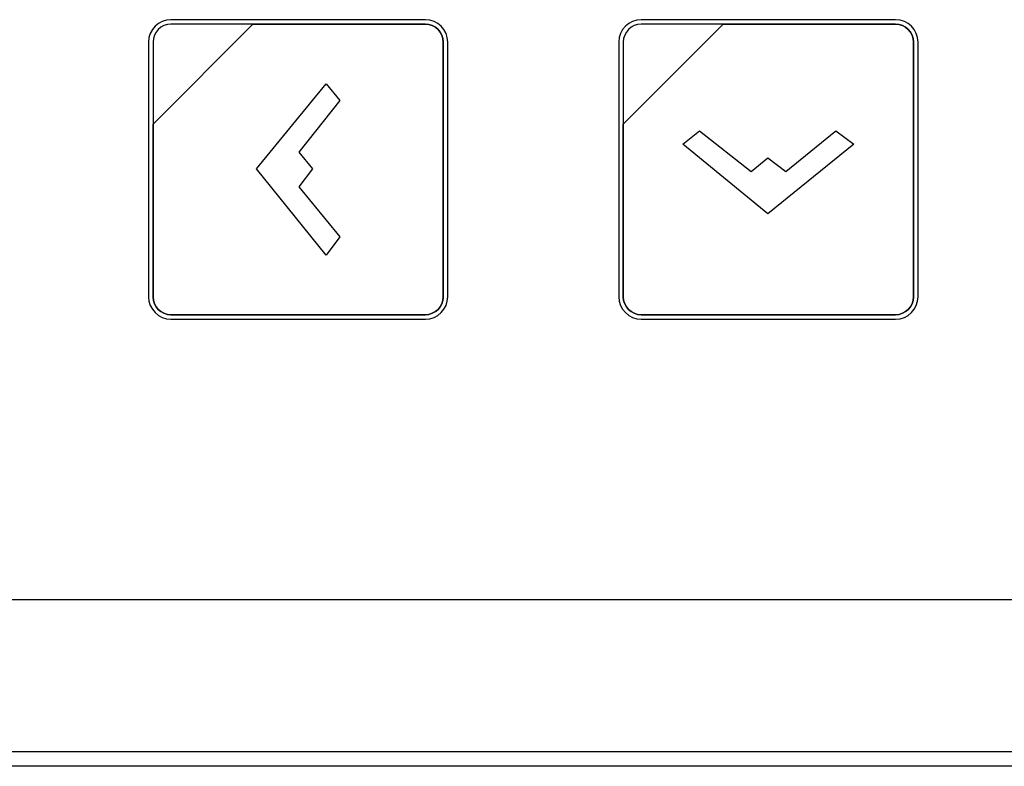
# Model space of a CAD drawing. Header units: millimetres. Extents: x 7146 to 9164, y -1568 to -663.
# Tile 133 of 187: x 7418 to 7464, y -1143 to -1108. Entities that reach past the tile are written whole.
import ezdxf

# ---------------------------------------------------------------- set-up
doc = ezdxf.new("R2010")
doc.units = ezdxf.units.MM
doc.header["$LTSCALE"] = 3

msp = doc.modelspace()

# ---------------------------------------------------------------- linework, layer by layer
at = {"linetype": 'Continuous', "lineweight": 30}
msp.add_line((7367.93, -1135.12), (7499.937, -1135.12), dxfattribs=at)
at = {"linetype": 'Continuous', "lineweight": 30, "flags": 128}
msp.add_lwpolyline([(7222.828, -1142.233), (7222.828, -1142.233), (7224.828, -1142.233), (7232.828, -1142.233), (7264.828, -1142.234), (7392.828, -1142.236), (7397.276, -1142.236), (7446.426, -1142.235), (7495.576, -1142.233), (7507.046, -1142.233), (7507.046, -1142.233)], dxfattribs=at)
at = {"linetype": 'Continuous', "lineweight": 30}
for points, knots in [([(7424.891, -1108.02), (7424.891, -1108.02), (7436.791, -1108.02), (7436.791, -1108.02), (7436.791, -1108.02), (7437.369, -1108.02), (7437.841, -1108.492), (7437.841, -1109.07), (7437.841, -1109.07), (7437.841, -1109.07), (7437.841, -1120.97), (7437.841, -1120.97), (7437.841, -1120.97), (7437.841, -1121.547), (7437.369, -1122.02), (7436.791, -1122.02), (7436.791, -1122.02), (7436.791, -1122.02), (7424.891, -1122.02), (7424.891, -1122.02), (7424.891, -1122.02), (7424.314, -1122.02), (7423.841, -1121.547), (7423.841, -1120.97), (7423.841, -1120.97), (7423.841, -1120.97), (7423.841, -1109.07), (7423.841, -1109.07), (7423.841, -1109.07), (7423.841, -1108.492), (7424.314, -1108.02), (7424.891, -1108.02)], [0, 0, 0, 0, 0.111111, 0.111111, 0.111111, 0.111111, 0.222222, 0.222222, 0.222222, 0.222222, 0.333333, 0.333333, 0.333333, 0.333333, 0.444444, 0.444444, 0.444444, 0.444444, 0.555556, 0.555556, 0.555556, 0.555556, 0.666667, 0.666667, 0.666667, 0.666667, 0.777778, 0.777778, 0.777778, 0.777778, 1, 1, 1, 1]), ([(7424.891, -1108.02), (7424.891, -1108.02), (7436.791, -1108.02), (7436.791, -1108.02), (7436.791, -1108.02), (7437.369, -1108.02), (7437.841, -1108.492), (7437.841, -1109.07), (7437.841, -1109.07), (7437.841, -1109.07), (7437.841, -1120.97), (7437.841, -1120.97), (7437.841, -1120.97), (7437.841, -1121.547), (7437.369, -1122.02), (7436.791, -1122.02), (7436.791, -1122.02), (7436.791, -1122.02), (7424.891, -1122.02), (7424.891, -1122.02), (7424.891, -1122.02), (7424.314, -1122.02), (7423.841, -1121.547), (7423.841, -1120.97), (7423.841, -1120.97), (7423.841, -1120.97), (7423.841, -1109.07), (7423.841, -1109.07), (7423.841, -1109.07), (7423.841, -1108.492), (7424.314, -1108.02), (7424.891, -1108.02)], [0, 0, 0, 0, 0.111111, 0.111111, 0.111111, 0.111111, 0.222222, 0.222222, 0.222222, 0.222222, 0.333333, 0.333333, 0.333333, 0.333333, 0.444444, 0.444444, 0.444444, 0.444444, 0.555556, 0.555556, 0.555556, 0.555556, 0.666667, 0.666667, 0.666667, 0.666667, 0.777778, 0.777778, 0.777778, 0.777778, 1, 1, 1, 1]), ([(7424.891, -1108.02), (7424.891, -1108.02), (7436.791, -1108.02), (7436.791, -1108.02), (7436.791, -1108.02), (7437.369, -1108.02), (7437.841, -1108.492), (7437.841, -1109.07), (7437.841, -1109.07), (7437.841, -1109.07), (7437.841, -1120.97), (7437.841, -1120.97), (7437.841, -1120.97), (7437.841, -1121.547), (7437.369, -1122.02), (7436.791, -1122.02), (7436.791, -1122.02), (7436.791, -1122.02), (7424.891, -1122.02), (7424.891, -1122.02), (7424.891, -1122.02), (7424.314, -1122.02), (7423.841, -1121.547), (7423.841, -1120.97), (7423.841, -1120.97), (7423.841, -1120.97), (7423.841, -1109.07), (7423.841, -1109.07), (7423.841, -1109.07), (7423.841, -1108.492), (7424.314, -1108.02), (7424.891, -1108.02)], [0, 0, 0, 0, 0.111111, 0.111111, 0.111111, 0.111111, 0.222222, 0.222222, 0.222222, 0.222222, 0.333333, 0.333333, 0.333333, 0.333333, 0.444444, 0.444444, 0.444444, 0.444444, 0.555556, 0.555556, 0.555556, 0.555556, 0.666667, 0.666667, 0.666667, 0.666667, 0.777778, 0.777778, 0.777778, 0.777778, 1, 1, 1, 1]), ([(7424.891, -1108.23), (7424.891, -1108.23), (7428.722, -1108.23), (7428.722, -1108.23), (7428.722, -1108.23), (7428.722, -1108.23), (7424.051, -1112.9), (7424.051, -1112.9), (7424.051, -1112.9), (7424.051, -1112.9), (7424.051, -1109.07), (7424.051, -1109.07), (7424.051, -1109.07), (7424.051, -1108.608), (7424.429, -1108.23), (7424.891, -1108.23)], [0, 0, 0, 0, 0.2, 0.2, 0.2, 0.2, 0.4, 0.4, 0.4, 0.4, 0.6, 0.6, 0.6, 0.6, 1, 1, 1, 1]), ([(7428.722, -1108.23), (7428.722, -1108.23), (7428.734, -1108.23), (7428.734, -1108.23), (7428.734, -1108.23), (7428.734, -1108.23), (7436.791, -1108.23), (7436.791, -1108.23), (7436.791, -1108.23), (7437.253, -1108.23), (7437.631, -1108.608), (7437.631, -1109.07), (7437.631, -1109.07), (7437.631, -1109.07), (7437.631, -1120.97), (7437.631, -1120.97), (7437.631, -1120.97), (7437.631, -1121.432), (7437.253, -1121.81), (7436.791, -1121.81), (7436.791, -1121.81), (7436.791, -1121.81), (7424.891, -1121.81), (7424.891, -1121.81), (7424.891, -1121.81), (7424.429, -1121.81), (7424.051, -1121.432), (7424.051, -1120.97), (7424.051, -1120.97), (7424.051, -1120.97), (7424.051, -1112.99), (7424.051, -1112.99), (7424.051, -1112.99), (7424.051, -1112.99), (7424.051, -1112.9), (7424.051, -1112.9), (7424.051, -1112.9), (7424.051, -1112.9), (7428.722, -1108.23), (7428.722, -1108.23)], [0, 0, 0, 0, 0.090909, 0.090909, 0.090909, 0.090909, 0.181818, 0.181818, 0.181818, 0.181818, 0.272727, 0.272727, 0.272727, 0.272727, 0.363636, 0.363636, 0.363636, 0.363636, 0.454545, 0.454545, 0.454545, 0.454545, 0.545455, 0.545455, 0.545455, 0.545455, 0.636364, 0.636364, 0.636364, 0.636364, 0.727273, 0.727273, 0.727273, 0.727273, 0.818182, 0.818182, 0.818182, 0.818182, 1, 1, 1, 1]), ([(7437.631, -1120.97), (7437.631, -1120.97), (7437.631, -1109.07), (7437.631, -1109.07), (7437.631, -1109.07), (7437.631, -1108.608), (7437.253, -1108.23), (7436.791, -1108.23), (7436.791, -1108.23), (7436.791, -1108.23), (7428.734, -1108.23), (7428.734, -1108.23), (7428.734, -1108.23), (7428.734, -1108.23), (7428.722, -1108.23), (7428.722, -1108.23), (7428.722, -1108.23), (7428.722, -1108.23), (7424.051, -1112.9), (7424.051, -1112.9), (7424.051, -1112.9), (7424.051, -1112.9), (7424.051, -1112.99), (7424.051, -1112.99), (7424.051, -1112.99), (7424.051, -1112.99), (7424.051, -1120.97), (7424.051, -1120.97), (7424.051, -1120.97), (7424.051, -1121.432), (7424.429, -1121.81), (7424.891, -1121.81), (7424.891, -1121.81), (7424.891, -1121.81), (7436.791, -1121.81), (7436.791, -1121.81), (7436.791, -1121.81), (7437.253, -1121.81), (7437.631, -1121.432), (7437.631, -1120.97)], [0, 0, 0, 0, 0.090909, 0.090909, 0.090909, 0.090909, 0.181818, 0.181818, 0.181818, 0.181818, 0.272727, 0.272727, 0.272727, 0.272727, 0.363636, 0.363636, 0.363636, 0.363636, 0.454545, 0.454545, 0.454545, 0.454545, 0.545455, 0.545455, 0.545455, 0.545455, 0.636364, 0.636364, 0.636364, 0.636364, 0.727273, 0.727273, 0.727273, 0.727273, 0.818182, 0.818182, 0.818182, 0.818182, 1, 1, 1, 1]), ([(7424.891, -1108.23), (7424.891, -1108.23), (7428.722, -1108.23), (7428.722, -1108.23), (7428.722, -1108.23), (7428.722, -1108.23), (7424.051, -1112.9), (7424.051, -1112.9), (7424.051, -1112.9), (7424.051, -1112.9), (7424.051, -1109.07), (7424.051, -1109.07), (7424.051, -1109.07), (7424.051, -1108.608), (7424.429, -1108.23), (7424.891, -1108.23)], [0, 0, 0, 0, 0.2, 0.2, 0.2, 0.2, 0.4, 0.4, 0.4, 0.4, 0.6, 0.6, 0.6, 0.6, 1, 1, 1, 1]), ([(7428.722, -1108.23), (7428.722, -1108.23), (7428.734, -1108.23), (7428.734, -1108.23), (7428.734, -1108.23), (7428.734, -1108.23), (7436.791, -1108.23), (7436.791, -1108.23), (7436.791, -1108.23), (7437.253, -1108.23), (7437.631, -1108.608), (7437.631, -1109.07), (7437.631, -1109.07), (7437.631, -1109.07), (7437.631, -1120.97), (7437.631, -1120.97), (7437.631, -1120.97), (7437.631, -1121.432), (7437.253, -1121.81), (7436.791, -1121.81), (7436.791, -1121.81), (7436.791, -1121.81), (7424.891, -1121.81), (7424.891, -1121.81), (7424.891, -1121.81), (7424.429, -1121.81), (7424.051, -1121.432), (7424.051, -1120.97), (7424.051, -1120.97), (7424.051, -1120.97), (7424.051, -1112.99), (7424.051, -1112.99), (7424.051, -1112.99), (7424.051, -1112.99), (7424.051, -1112.9), (7424.051, -1112.9), (7424.051, -1112.9), (7424.051, -1112.9), (7428.722, -1108.23), (7428.722, -1108.23)], [0, 0, 0, 0, 0.090909, 0.090909, 0.090909, 0.090909, 0.181818, 0.181818, 0.181818, 0.181818, 0.272727, 0.272727, 0.272727, 0.272727, 0.363636, 0.363636, 0.363636, 0.363636, 0.454545, 0.454545, 0.454545, 0.454545, 0.545455, 0.545455, 0.545455, 0.545455, 0.636364, 0.636364, 0.636364, 0.636364, 0.727273, 0.727273, 0.727273, 0.727273, 0.818182, 0.818182, 0.818182, 0.818182, 1, 1, 1, 1]), ([(7437.631, -1120.97), (7437.631, -1120.97), (7437.631, -1109.07), (7437.631, -1109.07), (7437.631, -1109.07), (7437.631, -1108.608), (7437.253, -1108.23), (7436.791, -1108.23), (7436.791, -1108.23), (7436.791, -1108.23), (7428.734, -1108.23), (7428.734, -1108.23), (7428.734, -1108.23), (7428.734, -1108.23), (7428.722, -1108.23), (7428.722, -1108.23), (7428.722, -1108.23), (7428.722, -1108.23), (7424.051, -1112.9), (7424.051, -1112.9), (7424.051, -1112.9), (7424.051, -1112.9), (7424.051, -1112.99), (7424.051, -1112.99), (7424.051, -1112.99), (7424.051, -1112.99), (7424.051, -1120.97), (7424.051, -1120.97), (7424.051, -1120.97), (7424.051, -1121.432), (7424.429, -1121.81), (7424.891, -1121.81), (7424.891, -1121.81), (7424.891, -1121.81), (7436.791, -1121.81), (7436.791, -1121.81), (7436.791, -1121.81), (7437.253, -1121.81), (7437.631, -1121.432), (7437.631, -1120.97)], [0, 0, 0, 0, 0.090909, 0.090909, 0.090909, 0.090909, 0.181818, 0.181818, 0.181818, 0.181818, 0.272727, 0.272727, 0.272727, 0.272727, 0.363636, 0.363636, 0.363636, 0.363636, 0.454545, 0.454545, 0.454545, 0.454545, 0.545455, 0.545455, 0.545455, 0.545455, 0.636364, 0.636364, 0.636364, 0.636364, 0.727273, 0.727273, 0.727273, 0.727273, 0.818182, 0.818182, 0.818182, 0.818182, 1, 1, 1, 1]), ([(7424.891, -1108.23), (7424.891, -1108.23), (7428.722, -1108.23), (7428.722, -1108.23), (7428.722, -1108.23), (7428.722, -1108.23), (7424.051, -1112.9), (7424.051, -1112.9), (7424.051, -1112.9), (7424.051, -1112.9), (7424.051, -1109.07), (7424.051, -1109.07), (7424.051, -1109.07), (7424.051, -1108.608), (7424.429, -1108.23), (7424.891, -1108.23)], [0, 0, 0, 0, 0.2, 0.2, 0.2, 0.2, 0.4, 0.4, 0.4, 0.4, 0.6, 0.6, 0.6, 0.6, 1, 1, 1, 1]), ([(7428.722, -1108.23), (7428.722, -1108.23), (7428.734, -1108.23), (7428.734, -1108.23), (7428.734, -1108.23), (7428.734, -1108.23), (7436.791, -1108.23), (7436.791, -1108.23), (7436.791, -1108.23), (7437.253, -1108.23), (7437.631, -1108.608), (7437.631, -1109.07), (7437.631, -1109.07), (7437.631, -1109.07), (7437.631, -1120.97), (7437.631, -1120.97), (7437.631, -1120.97), (7437.631, -1121.432), (7437.253, -1121.81), (7436.791, -1121.81), (7436.791, -1121.81), (7436.791, -1121.81), (7424.891, -1121.81), (7424.891, -1121.81), (7424.891, -1121.81), (7424.429, -1121.81), (7424.051, -1121.432), (7424.051, -1120.97), (7424.051, -1120.97), (7424.051, -1120.97), (7424.051, -1112.99), (7424.051, -1112.99), (7424.051, -1112.99), (7424.051, -1112.99), (7424.051, -1112.9), (7424.051, -1112.9), (7424.051, -1112.9), (7424.051, -1112.9), (7428.722, -1108.23), (7428.722, -1108.23)], [0, 0, 0, 0, 0.090909, 0.090909, 0.090909, 0.090909, 0.181818, 0.181818, 0.181818, 0.181818, 0.272727, 0.272727, 0.272727, 0.272727, 0.363636, 0.363636, 0.363636, 0.363636, 0.454545, 0.454545, 0.454545, 0.454545, 0.545455, 0.545455, 0.545455, 0.545455, 0.636364, 0.636364, 0.636364, 0.636364, 0.727273, 0.727273, 0.727273, 0.727273, 0.818182, 0.818182, 0.818182, 0.818182, 1, 1, 1, 1]), ([(7437.631, -1120.97), (7437.631, -1120.97), (7437.631, -1109.07), (7437.631, -1109.07), (7437.631, -1109.07), (7437.631, -1108.608), (7437.253, -1108.23), (7436.791, -1108.23), (7436.791, -1108.23), (7436.791, -1108.23), (7428.734, -1108.23), (7428.734, -1108.23), (7428.734, -1108.23), (7428.734, -1108.23), (7428.722, -1108.23), (7428.722, -1108.23), (7428.722, -1108.23), (7428.722, -1108.23), (7424.051, -1112.9), (7424.051, -1112.9), (7424.051, -1112.9), (7424.051, -1112.9), (7424.051, -1112.99), (7424.051, -1112.99), (7424.051, -1112.99), (7424.051, -1112.99), (7424.051, -1120.97), (7424.051, -1120.97), (7424.051, -1120.97), (7424.051, -1121.432), (7424.429, -1121.81), (7424.891, -1121.81), (7424.891, -1121.81), (7424.891, -1121.81), (7436.791, -1121.81), (7436.791, -1121.81), (7436.791, -1121.81), (7437.253, -1121.81), (7437.631, -1121.432), (7437.631, -1120.97)], [0, 0, 0, 0, 0.090909, 0.090909, 0.090909, 0.090909, 0.181818, 0.181818, 0.181818, 0.181818, 0.272727, 0.272727, 0.272727, 0.272727, 0.363636, 0.363636, 0.363636, 0.363636, 0.454545, 0.454545, 0.454545, 0.454545, 0.545455, 0.545455, 0.545455, 0.545455, 0.636364, 0.636364, 0.636364, 0.636364, 0.727273, 0.727273, 0.727273, 0.727273, 0.818182, 0.818182, 0.818182, 0.818182, 1, 1, 1, 1]), ([(7446.891, -1108.02), (7446.891, -1108.02), (7458.791, -1108.02), (7458.791, -1108.02), (7458.791, -1108.02), (7459.369, -1108.02), (7459.841, -1108.492), (7459.841, -1109.07), (7459.841, -1109.07), (7459.841, -1109.07), (7459.841, -1120.97), (7459.841, -1120.97), (7459.841, -1120.97), (7459.841, -1121.547), (7459.369, -1122.02), (7458.791, -1122.02), (7458.791, -1122.02), (7458.791, -1122.02), (7446.891, -1122.02), (7446.891, -1122.02), (7446.891, -1122.02), (7446.314, -1122.02), (7445.841, -1121.547), (7445.841, -1120.97), (7445.841, -1120.97), (7445.841, -1120.97), (7445.841, -1109.07), (7445.841, -1109.07), (7445.841, -1109.07), (7445.841, -1108.492), (7446.314, -1108.02), (7446.891, -1108.02)], [0, 0, 0, 0, 0.111111, 0.111111, 0.111111, 0.111111, 0.222222, 0.222222, 0.222222, 0.222222, 0.333333, 0.333333, 0.333333, 0.333333, 0.444444, 0.444444, 0.444444, 0.444444, 0.555556, 0.555556, 0.555556, 0.555556, 0.666667, 0.666667, 0.666667, 0.666667, 0.777778, 0.777778, 0.777778, 0.777778, 1, 1, 1, 1]), ([(7446.891, -1108.02), (7446.891, -1108.02), (7458.791, -1108.02), (7458.791, -1108.02), (7458.791, -1108.02), (7459.369, -1108.02), (7459.841, -1108.492), (7459.841, -1109.07), (7459.841, -1109.07), (7459.841, -1109.07), (7459.841, -1120.97), (7459.841, -1120.97), (7459.841, -1120.97), (7459.841, -1121.547), (7459.369, -1122.02), (7458.791, -1122.02), (7458.791, -1122.02), (7458.791, -1122.02), (7446.891, -1122.02), (7446.891, -1122.02), (7446.891, -1122.02), (7446.314, -1122.02), (7445.841, -1121.547), (7445.841, -1120.97), (7445.841, -1120.97), (7445.841, -1120.97), (7445.841, -1109.07), (7445.841, -1109.07), (7445.841, -1109.07), (7445.841, -1108.492), (7446.314, -1108.02), (7446.891, -1108.02)], [0, 0, 0, 0, 0.111111, 0.111111, 0.111111, 0.111111, 0.222222, 0.222222, 0.222222, 0.222222, 0.333333, 0.333333, 0.333333, 0.333333, 0.444444, 0.444444, 0.444444, 0.444444, 0.555556, 0.555556, 0.555556, 0.555556, 0.666667, 0.666667, 0.666667, 0.666667, 0.777778, 0.777778, 0.777778, 0.777778, 1, 1, 1, 1]), ([(7446.891, -1108.02), (7446.891, -1108.02), (7458.792, -1108.02), (7458.792, -1108.02), (7458.792, -1108.02), (7459.369, -1108.02), (7459.841, -1108.492), (7459.841, -1109.07), (7459.841, -1109.07), (7459.841, -1109.07), (7459.841, -1120.97), (7459.841, -1120.97), (7459.841, -1120.97), (7459.841, -1121.547), (7459.369, -1122.02), (7458.792, -1122.02), (7458.792, -1122.02), (7458.792, -1122.02), (7446.891, -1122.02), (7446.891, -1122.02), (7446.891, -1122.02), (7446.314, -1122.02), (7445.841, -1121.547), (7445.841, -1120.97), (7445.841, -1120.97), (7445.841, -1120.97), (7445.841, -1109.07), (7445.841, -1109.07), (7445.841, -1109.07), (7445.841, -1108.492), (7446.314, -1108.02), (7446.891, -1108.02)], [0, 0, 0, 0, 0.111111, 0.111111, 0.111111, 0.111111, 0.222222, 0.222222, 0.222222, 0.222222, 0.333333, 0.333333, 0.333333, 0.333333, 0.444444, 0.444444, 0.444444, 0.444444, 0.555556, 0.555556, 0.555556, 0.555556, 0.666667, 0.666667, 0.666667, 0.666667, 0.777778, 0.777778, 0.777778, 0.777778, 1, 1, 1, 1]), ([(7446.891, -1108.23), (7446.891, -1108.23), (7450.723, -1108.23), (7450.723, -1108.23), (7450.723, -1108.23), (7450.723, -1108.23), (7446.051, -1112.9), (7446.051, -1112.9), (7446.051, -1112.9), (7446.051, -1112.9), (7446.051, -1109.07), (7446.051, -1109.07), (7446.051, -1109.07), (7446.051, -1108.608), (7446.429, -1108.23), (7446.891, -1108.23)], [0, 0, 0, 0, 0.2, 0.2, 0.2, 0.2, 0.4, 0.4, 0.4, 0.4, 0.6, 0.6, 0.6, 0.6, 1, 1, 1, 1]), ([(7450.723, -1108.23), (7450.723, -1108.23), (7450.734, -1108.23), (7450.734, -1108.23), (7450.734, -1108.23), (7450.734, -1108.23), (7458.791, -1108.23), (7458.791, -1108.23), (7458.791, -1108.23), (7459.253, -1108.23), (7459.631, -1108.608), (7459.631, -1109.07), (7459.631, -1109.07), (7459.631, -1109.07), (7459.631, -1120.97), (7459.631, -1120.97), (7459.631, -1120.97), (7459.631, -1121.432), (7459.253, -1121.81), (7458.791, -1121.81), (7458.791, -1121.81), (7458.791, -1121.81), (7446.891, -1121.81), (7446.891, -1121.81), (7446.891, -1121.81), (7446.429, -1121.81), (7446.051, -1121.432), (7446.051, -1120.97), (7446.051, -1120.97), (7446.051, -1120.97), (7446.051, -1112.99), (7446.051, -1112.99), (7446.051, -1112.99), (7446.051, -1112.99), (7446.051, -1112.9), (7446.051, -1112.9), (7446.051, -1112.9), (7446.051, -1112.9), (7450.723, -1108.23), (7450.723, -1108.23)], [0, 0, 0, 0, 0.090909, 0.090909, 0.090909, 0.090909, 0.181818, 0.181818, 0.181818, 0.181818, 0.272727, 0.272727, 0.272727, 0.272727, 0.363636, 0.363636, 0.363636, 0.363636, 0.454545, 0.454545, 0.454545, 0.454545, 0.545455, 0.545455, 0.545455, 0.545455, 0.636364, 0.636364, 0.636364, 0.636364, 0.727273, 0.727273, 0.727273, 0.727273, 0.818182, 0.818182, 0.818182, 0.818182, 1, 1, 1, 1]), ([(7459.631, -1120.97), (7459.631, -1120.97), (7459.631, -1109.07), (7459.631, -1109.07), (7459.631, -1109.07), (7459.631, -1108.608), (7459.253, -1108.23), (7458.791, -1108.23), (7458.791, -1108.23), (7458.791, -1108.23), (7450.734, -1108.23), (7450.734, -1108.23), (7450.734, -1108.23), (7450.734, -1108.23), (7450.723, -1108.23), (7450.723, -1108.23), (7450.723, -1108.23), (7450.723, -1108.23), (7446.051, -1112.9), (7446.051, -1112.9), (7446.051, -1112.9), (7446.051, -1112.9), (7446.051, -1112.99), (7446.051, -1112.99), (7446.051, -1112.99), (7446.051, -1112.99), (7446.051, -1120.97), (7446.051, -1120.97), (7446.051, -1120.97), (7446.051, -1121.432), (7446.429, -1121.81), (7446.891, -1121.81), (7446.891, -1121.81), (7446.891, -1121.81), (7458.791, -1121.81), (7458.791, -1121.81), (7458.791, -1121.81), (7459.253, -1121.81), (7459.631, -1121.432), (7459.631, -1120.97)], [0, 0, 0, 0, 0.090909, 0.090909, 0.090909, 0.090909, 0.181818, 0.181818, 0.181818, 0.181818, 0.272727, 0.272727, 0.272727, 0.272727, 0.363636, 0.363636, 0.363636, 0.363636, 0.454545, 0.454545, 0.454545, 0.454545, 0.545455, 0.545455, 0.545455, 0.545455, 0.636364, 0.636364, 0.636364, 0.636364, 0.727273, 0.727273, 0.727273, 0.727273, 0.818182, 0.818182, 0.818182, 0.818182, 1, 1, 1, 1]), ([(7446.891, -1108.23), (7446.891, -1108.23), (7450.723, -1108.23), (7450.723, -1108.23), (7450.723, -1108.23), (7450.723, -1108.23), (7446.051, -1112.9), (7446.051, -1112.9), (7446.051, -1112.9), (7446.051, -1112.9), (7446.051, -1109.07), (7446.051, -1109.07), (7446.051, -1109.07), (7446.051, -1108.608), (7446.429, -1108.23), (7446.891, -1108.23)], [0, 0, 0, 0, 0.2, 0.2, 0.2, 0.2, 0.4, 0.4, 0.4, 0.4, 0.6, 0.6, 0.6, 0.6, 1, 1, 1, 1]), ([(7450.723, -1108.23), (7450.723, -1108.23), (7450.734, -1108.23), (7450.734, -1108.23), (7450.734, -1108.23), (7450.734, -1108.23), (7458.791, -1108.23), (7458.791, -1108.23), (7458.791, -1108.23), (7459.253, -1108.23), (7459.631, -1108.608), (7459.631, -1109.07), (7459.631, -1109.07), (7459.631, -1109.07), (7459.631, -1120.97), (7459.631, -1120.97), (7459.631, -1120.97), (7459.631, -1121.432), (7459.253, -1121.81), (7458.791, -1121.81), (7458.791, -1121.81), (7458.791, -1121.81), (7446.891, -1121.81), (7446.891, -1121.81), (7446.891, -1121.81), (7446.429, -1121.81), (7446.051, -1121.432), (7446.051, -1120.97), (7446.051, -1120.97), (7446.051, -1120.97), (7446.051, -1112.99), (7446.051, -1112.99), (7446.051, -1112.99), (7446.051, -1112.99), (7446.051, -1112.9), (7446.051, -1112.9), (7446.051, -1112.9), (7446.051, -1112.9), (7450.723, -1108.23), (7450.723, -1108.23)], [0, 0, 0, 0, 0.090909, 0.090909, 0.090909, 0.090909, 0.181818, 0.181818, 0.181818, 0.181818, 0.272727, 0.272727, 0.272727, 0.272727, 0.363636, 0.363636, 0.363636, 0.363636, 0.454545, 0.454545, 0.454545, 0.454545, 0.545455, 0.545455, 0.545455, 0.545455, 0.636364, 0.636364, 0.636364, 0.636364, 0.727273, 0.727273, 0.727273, 0.727273, 0.818182, 0.818182, 0.818182, 0.818182, 1, 1, 1, 1]), ([(7459.631, -1120.97), (7459.631, -1120.97), (7459.631, -1109.07), (7459.631, -1109.07), (7459.631, -1109.07), (7459.631, -1108.608), (7459.253, -1108.23), (7458.791, -1108.23), (7458.791, -1108.23), (7458.791, -1108.23), (7450.734, -1108.23), (7450.734, -1108.23), (7450.734, -1108.23), (7450.734, -1108.23), (7450.723, -1108.23), (7450.723, -1108.23), (7450.723, -1108.23), (7450.723, -1108.23), (7446.051, -1112.9), (7446.051, -1112.9), (7446.051, -1112.9), (7446.051, -1112.9), (7446.051, -1112.99), (7446.051, -1112.99), (7446.051, -1112.99), (7446.051, -1112.99), (7446.051, -1120.97), (7446.051, -1120.97), (7446.051, -1120.97), (7446.051, -1121.432), (7446.429, -1121.81), (7446.891, -1121.81), (7446.891, -1121.81), (7446.891, -1121.81), (7458.791, -1121.81), (7458.791, -1121.81), (7458.791, -1121.81), (7459.253, -1121.81), (7459.631, -1121.432), (7459.631, -1120.97)], [0, 0, 0, 0, 0.090909, 0.090909, 0.090909, 0.090909, 0.181818, 0.181818, 0.181818, 0.181818, 0.272727, 0.272727, 0.272727, 0.272727, 0.363636, 0.363636, 0.363636, 0.363636, 0.454545, 0.454545, 0.454545, 0.454545, 0.545455, 0.545455, 0.545455, 0.545455, 0.636364, 0.636364, 0.636364, 0.636364, 0.727273, 0.727273, 0.727273, 0.727273, 0.818182, 0.818182, 0.818182, 0.818182, 1, 1, 1, 1]), ([(7446.891, -1108.23), (7446.891, -1108.23), (7450.723, -1108.23), (7450.723, -1108.23), (7450.723, -1108.23), (7450.723, -1108.23), (7446.051, -1112.9), (7446.051, -1112.9), (7446.051, -1112.9), (7446.051, -1112.9), (7446.051, -1109.07), (7446.051, -1109.07), (7446.051, -1109.07), (7446.051, -1108.608), (7446.429, -1108.23), (7446.891, -1108.23)], [0, 0, 0, 0, 0.2, 0.2, 0.2, 0.2, 0.4, 0.4, 0.4, 0.4, 0.6, 0.6, 0.6, 0.6, 1, 1, 1, 1]), ([(7450.723, -1108.23), (7450.723, -1108.23), (7450.734, -1108.23), (7450.734, -1108.23), (7450.734, -1108.23), (7450.734, -1108.23), (7458.791, -1108.23), (7458.791, -1108.23), (7458.791, -1108.23), (7459.253, -1108.23), (7459.631, -1108.608), (7459.631, -1109.07), (7459.631, -1109.07), (7459.631, -1109.07), (7459.631, -1120.97), (7459.631, -1120.97), (7459.631, -1120.97), (7459.631, -1121.432), (7459.253, -1121.81), (7458.791, -1121.81), (7458.791, -1121.81), (7458.791, -1121.81), (7446.891, -1121.81), (7446.891, -1121.81), (7446.891, -1121.81), (7446.429, -1121.81), (7446.051, -1121.432), (7446.051, -1120.97), (7446.051, -1120.97), (7446.051, -1120.97), (7446.051, -1112.99), (7446.051, -1112.99), (7446.051, -1112.99), (7446.051, -1112.99), (7446.051, -1112.9), (7446.051, -1112.9), (7446.051, -1112.9), (7446.051, -1112.9), (7450.723, -1108.23), (7450.723, -1108.23)], [0, 0, 0, 0, 0.090909, 0.090909, 0.090909, 0.090909, 0.181818, 0.181818, 0.181818, 0.181818, 0.272727, 0.272727, 0.272727, 0.272727, 0.363636, 0.363636, 0.363636, 0.363636, 0.454545, 0.454545, 0.454545, 0.454545, 0.545455, 0.545455, 0.545455, 0.545455, 0.636364, 0.636364, 0.636364, 0.636364, 0.727273, 0.727273, 0.727273, 0.727273, 0.818182, 0.818182, 0.818182, 0.818182, 1, 1, 1, 1]), ([(7459.631, -1120.97), (7459.631, -1120.97), (7459.631, -1109.07), (7459.631, -1109.07), (7459.631, -1109.07), (7459.631, -1108.608), (7459.253, -1108.23), (7458.791, -1108.23), (7458.791, -1108.23), (7458.791, -1108.23), (7450.734, -1108.23), (7450.734, -1108.23), (7450.734, -1108.23), (7450.734, -1108.23), (7450.723, -1108.23), (7450.723, -1108.23), (7450.723, -1108.23), (7450.723, -1108.23), (7446.051, -1112.9), (7446.051, -1112.9), (7446.051, -1112.9), (7446.051, -1112.9), (7446.051, -1112.99), (7446.051, -1112.99), (7446.051, -1112.99), (7446.051, -1112.99), (7446.051, -1120.97), (7446.051, -1120.97), (7446.051, -1120.97), (7446.051, -1121.432), (7446.429, -1121.81), (7446.891, -1121.81), (7446.891, -1121.81), (7446.891, -1121.81), (7458.791, -1121.81), (7458.791, -1121.81), (7458.791, -1121.81), (7459.253, -1121.81), (7459.631, -1121.432), (7459.631, -1120.97)], [0, 0, 0, 0, 0.090909, 0.090909, 0.090909, 0.090909, 0.181818, 0.181818, 0.181818, 0.181818, 0.272727, 0.272727, 0.272727, 0.272727, 0.363636, 0.363636, 0.363636, 0.363636, 0.454545, 0.454545, 0.454545, 0.454545, 0.545455, 0.545455, 0.545455, 0.545455, 0.636364, 0.636364, 0.636364, 0.636364, 0.727273, 0.727273, 0.727273, 0.727273, 0.818182, 0.818182, 0.818182, 0.818182, 1, 1, 1, 1]), ([(7432.151, -1111.02), (7432.151, -1111.02), (7428.894, -1114.984), (7428.894, -1114.984), (7428.894, -1114.984), (7428.894, -1114.984), (7432.151, -1119.02), (7432.151, -1119.02), (7432.151, -1119.02), (7432.151, -1119.02), (7432.788, -1118.17), (7432.788, -1118.17), (7432.788, -1118.17), (7432.788, -1118.17), (7430.877, -1115.834), (7430.877, -1115.834), (7430.877, -1115.834), (7430.877, -1115.834), (7431.514, -1114.984), (7431.514, -1114.984), (7431.514, -1114.984), (7431.514, -1114.984), (7430.877, -1114.206), (7430.877, -1114.206), (7430.877, -1114.206), (7430.877, -1114.206), (7432.788, -1111.798), (7432.788, -1111.798), (7432.788, -1111.798), (7432.788, -1111.798), (7432.151, -1111.02), (7432.151, -1111.02)], [0, 0, 0, 0, 0.111111, 0.111111, 0.111111, 0.111111, 0.222222, 0.222222, 0.222222, 0.222222, 0.333333, 0.333333, 0.333333, 0.333333, 0.444444, 0.444444, 0.444444, 0.444444, 0.555556, 0.555556, 0.555556, 0.555556, 0.666667, 0.666667, 0.666667, 0.666667, 0.777778, 0.777778, 0.777778, 0.777778, 1, 1, 1, 1]), ([(7448.841, -1113.845), (7448.841, -1113.845), (7452.806, -1117.102), (7452.806, -1117.102), (7452.806, -1117.102), (7452.806, -1117.102), (7456.842, -1113.845), (7456.842, -1113.845), (7456.842, -1113.845), (7456.842, -1113.845), (7455.992, -1113.208), (7455.992, -1113.208), (7455.992, -1113.208), (7455.992, -1113.208), (7453.656, -1115.12), (7453.656, -1115.12), (7453.656, -1115.12), (7453.656, -1115.12), (7452.806, -1114.483), (7452.806, -1114.483), (7452.806, -1114.483), (7452.806, -1114.483), (7452.027, -1115.12), (7452.027, -1115.12), (7452.027, -1115.12), (7452.027, -1115.12), (7449.62, -1113.208), (7449.62, -1113.208), (7449.62, -1113.208), (7449.62, -1113.208), (7448.841, -1113.845), (7448.841, -1113.845)], [0, 0, 0, 0, 0.111111, 0.111111, 0.111111, 0.111111, 0.222222, 0.222222, 0.222222, 0.222222, 0.333333, 0.333333, 0.333333, 0.333333, 0.444444, 0.444444, 0.444444, 0.444444, 0.555556, 0.555556, 0.555556, 0.555556, 0.666667, 0.666667, 0.666667, 0.666667, 0.777778, 0.777778, 0.777778, 0.777778, 1, 1, 1, 1]), ([(7507.937, -1142.916), (7506.909, -1142.914), (7504.851, -1142.91), (7500.73, -1142.916), (7485.683, -1142.909), (7423.852, -1142.922), (7361.862, -1142.913), (7297.214, -1142.913), (7273.08, -1142.91), (7248.718, -1142.918), (7236.539, -1142.908), (7229.227, -1142.897), (7224.364, -1142.909), (7221.937, -1142.916)], [0, 0, 0, 0, 0.010789, 0.021606, 0.043226, 0.168611, 0.670154, 0.693432, 0.846692, 0.923322, 0.948909, 0.974495, 1, 1, 1, 1])]:
    msp.add_open_spline(points, degree=3, knots=knots, dxfattribs=at)

doc.saveas('drawing.dxf')
